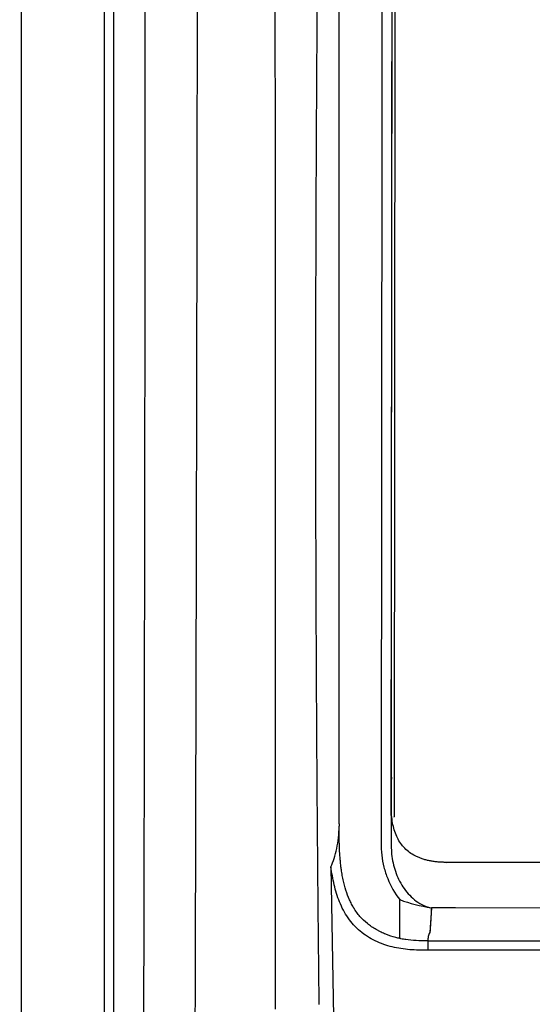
# Model space of a CAD drawing. Header units: millimetres. Extents: x -3.03 to 0.78, y -0.23 to 0.59.
# Tile 43 of 165: x 0.0692 to 0.097, y 0.1472 to 0.2007. Entities that reach past the tile are written whole.
import ezdxf

# ---------------------------------------------------------------- set-up
doc = ezdxf.new("R2010")
doc.units = ezdxf.units.MM

msp = doc.modelspace()

# ---------------------------------------------------------------- linework, layer by layer
at = {"color": 7, "linetype": 'Continuous', "lineweight": 25}
for p, q in [((0.086539, 0.157025), (0.086539, 0.253735)), ((0.089363, 0.157477), (0.089451, 0.253294)), ((0.089601, 0.253146), (0.089513, 0.157407)), ((0.069287, 0.231252), (0.069287, 0.076542)), ((0.073797, 0.076608), (0.073797, 0.231186)), ((0.074297, 0.231186), (0.074297, 0.076608)), ((0.089364, 0.157921), (0.089365, 0.159547)), ((0.089513, 0.157376), (0.089513, 0.157407)), ((0.092219, 0.154942), (0.092364, 0.154929)), ((0.092219, 0.154942), (0.224181, 0.154942)), ((0.086089, 0.154681), (0.086221, 0.146555)), ((0.089825, 0.150797), (0.089825, 0.152909)), ((0.091547, 0.152461), (0.091461, 0.151132)), ((0.092839, 0.152456), (0.091547, 0.152461)), ((0.100371, 0.152429), (0.092839, 0.152456)), ((0.091336, 0.150664), (0.091336, 0.15016)), ((0.09134, 0.150664), (0.225064, 0.150664)), ((0.225064, 0.15016), (0.091336, 0.15016))]:
    msp.add_line(p, q, dxfattribs=at)
for points, knots in [([(0.074297, 0.277288), (0.074297, 0.277288), (0.074297, 0.277288), (0.074297, 0.277288), (0.144092, 0.18798), (-0.014994, 0.366578), (0.074297, 0.277288)], [0.000000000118, 0.000000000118, 0.000000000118, 0.000000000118, 0.000002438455, 0.000002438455, 0.000002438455, 0.000002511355, 0.000002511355, 0.000002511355, 0.000002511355]), ([(0.082936, 0.269263), (0.082939, 0.268088), (0.082944, 0.265758), (0.082952, 0.262293), (0.082959, 0.25889), (0.082966, 0.255547), (0.082973, 0.252265), (0.082979, 0.249044), (0.082985, 0.245884), (0.082991, 0.242785), (0.082997, 0.239747), (0.083003, 0.23677), (0.083008, 0.233855), (0.083013, 0.231001), (0.083017, 0.228207), (0.083022, 0.225476), (0.083026, 0.222805), (0.083029, 0.220196), (0.083033, 0.217648), (0.083036, 0.215161), (0.083039, 0.212736), (0.083042, 0.210372), (0.083049, 0.203818), (0.083058, 0.192837), (0.083062, 0.181543), (0.083063, 0.173924), (0.083062, 0.169951), (0.083061, 0.165245), (0.083059, 0.159804), (0.083057, 0.153631), (0.083055, 0.149272), (0.083054, 0.146969)], [0, 0, 0, 0, 0.028884, 0.057264, 0.08514, 0.112512, 0.139381, 0.165746, 0.191608, 0.216967, 0.241822, 0.266174, 0.290023, 0.313369, 0.336211, 0.358551, 0.380388, 0.401721, 0.422552, 0.44288, 0.462705, 0.482027, 0.500847, 0.623426, 0.751237, 0.77771, 0.810176, 0.848638, 0.893095, 0.943548, 1, 1, 1, 1]), ([(0.227596, 0.155887), (0.22761, 0.156331), (0.22759, 0.156775), (0.227585, 0.157662), (0.227586, 0.158106), (0.227585, 0.159436), (0.227584, 0.160324), (0.227582, 0.162986), (0.22758, 0.16476), (0.227575, 0.170085), (0.227572, 0.173634), (0.227563, 0.184283), (0.227556, 0.191382), (0.227536, 0.212678), (0.227522, 0.226869), (0.227509, 0.242822), (0.227507, 0.244594), (0.227504, 0.247252), (0.227503, 0.248138), (0.227502, 0.24991), (0.227501, 0.250796), (0.227494, 0.252124), (0.227492, 0.252567), (0.227497, 0.253231), (0.227504, 0.253454), (0.227476, 0.253893), (0.227437, 0.25411), (0.227304, 0.254535), (0.227214, 0.254735), (0.226991, 0.255114), (0.226858, 0.255294), (0.226412, 0.255776), (0.226042, 0.256031), (0.225442, 0.256282), (0.225231, 0.256345), (0.224802, 0.25642), (0.224584, 0.256431), (0.223931, 0.256471), (0.223496, 0.256499), (0.222191, 0.256587), (0.22132, 0.256648), (0.218705, 0.256819), (0.216958, 0.256926), (0.21346, 0.257132), (0.211708, 0.25723), (0.206445, 0.257511), (0.202927, 0.25768), (0.192351, 0.25813), (0.185269, 0.258357), (0.171077, 0.258655), (0.163966, 0.258725), (0.149749, 0.258705), (0.14264, 0.258613), (0.128456, 0.258275), (0.12138, 0.258032), (0.110815, 0.257555), (0.107302, 0.257377), (0.102046, 0.257082), (0.100298, 0.256979), (0.096805, 0.256759), (0.095062, 0.256641), (0.092886, 0.256498), (0.092451, 0.25647), (0.091799, 0.256429), (0.091581, 0.256416), (0.091155, 0.25634), (0.090948, 0.25628), (0.090545, 0.256111), (0.090353, 0.256004), (0.089998, 0.255752), (0.089832, 0.255605), (0.089537, 0.255278), (0.089408, 0.2551), (0.089189, 0.254717), (0.089099, 0.254511), (0.088968, 0.254092), (0.088926, 0.253874), (0.088901, 0.253541), (0.088901, 0.25343), (0.088902, 0.253207), (0.088902, 0.253096), (0.088904, 0.252539), (0.088903, 0.252094), (0.088898, 0.250758), (0.088898, 0.249867), (0.088895, 0.245413), (0.088891, 0.241849), (0.088874, 0.224024), (0.088861, 0.209751), (0.088842, 0.188336), (0.088835, 0.181197), (0.088825, 0.170489), (0.088822, 0.16692), (0.088817, 0.161566), (0.088815, 0.159782), (0.088814, 0.157551), (0.088813, 0.157105), (0.088812, 0.156436), (0.088813, 0.156213), (0.088811, 0.155767), (0.088819, 0.155545), (0.08887, 0.155107), (0.088909, 0.154891), (0.089016, 0.154463), (0.089085, 0.15425), (0.089331, 0.153634), (0.089546, 0.153253), (0.089825, 0.152909)], [0, 0, 0, 0, 0.003906, 0.003906, 0.007812, 0.007812, 0.015625, 0.015625, 0.03125, 0.03125, 0.0625, 0.0625, 0.125, 0.125, 0.25, 0.25, 0.265625, 0.265625, 0.273437, 0.273437, 0.28125, 0.28125, 0.285156, 0.285156, 0.287109, 0.287109, 0.289062, 0.289062, 0.291016, 0.291016, 0.292969, 0.292969, 0.296875, 0.296875, 0.298828, 0.298828, 0.300781, 0.300781, 0.304687, 0.304687, 0.3125, 0.3125, 0.328125, 0.328125, 0.34375, 0.34375, 0.375, 0.375, 0.4375, 0.4375, 0.5, 0.5, 0.5625, 0.5625, 0.625, 0.625, 0.65625, 0.65625, 0.671875, 0.671875, 0.6875, 0.6875, 0.691406, 0.691406, 0.693359, 0.693359, 0.695312, 0.695312, 0.697266, 0.697266, 0.699219, 0.699219, 0.701172, 0.701172, 0.703125, 0.703125, 0.705078, 0.705078, 0.706055, 0.706055, 0.707031, 0.707031, 0.710937, 0.710937, 0.71875, 0.71875, 0.75, 0.75, 0.875, 0.875, 0.9375, 0.9375, 0.96875, 0.96875, 0.984375, 0.984375, 0.988281, 0.988281, 0.990234, 0.990234, 0.992187, 0.992187, 0.994141, 0.994141, 0.996094, 0.996094, 1, 1, 1, 1]), ([(0.085451, 0.147222), (0.085438, 0.148379), (0.085413, 0.150692), (0.085381, 0.154161), (0.085352, 0.15763), (0.085328, 0.161096), (0.085308, 0.164562), (0.085292, 0.168026), (0.08528, 0.171489), (0.085272, 0.174951), (0.085268, 0.178411), (0.085269, 0.18187), (0.085274, 0.185327), (0.085283, 0.188783), (0.085296, 0.192237), (0.085313, 0.19569), (0.085334, 0.199142), (0.08536, 0.202591), (0.08539, 0.20604), (0.085424, 0.209487), (0.085462, 0.212932), (0.085504, 0.216375), (0.085551, 0.219817), (0.085601, 0.223257), (0.085656, 0.226696), (0.085715, 0.230133), (0.085778, 0.233568), (0.085846, 0.237001), (0.085918, 0.240433), (0.085993, 0.243863), (0.086073, 0.247291), (0.086157, 0.250717), (0.086217, 0.253001), (0.086247, 0.254142)], [0, 0, 0, 0, 0.0324542, 0.0648947, 0.0973217, 0.1297351, 0.162135, 0.1945215, 0.2268945, 0.2592543, 0.2916008, 0.3239341, 0.3562542, 0.3885613, 0.4208553, 0.4531364, 0.4854046, 0.5176599, 0.5499025, 0.5821324, 0.6143497, 0.6465545, 0.6787467, 0.7109266, 0.7430941, 0.7752494, 0.8073925, 0.8395235, 0.8716425, 0.9037496, 0.9358448, 0.9679282, 1, 1, 1, 1]), ([(0.078511, 0.088653), (0.07852, 0.090554), (0.078544, 0.095693), (0.078581, 0.104128), (0.07862, 0.113949), (0.078657, 0.123812), (0.078691, 0.133706), (0.078723, 0.143631), (0.078751, 0.153592), (0.078782, 0.165952), (0.078815, 0.180732), (0.078844, 0.197955), (0.078866, 0.215234), (0.078871, 0.226765), (0.078874, 0.232534)], [0, 0, 0, 0, 0.040577, 0.109685, 0.178876, 0.248095, 0.317176, 0.386284, 0.455475, 0.524694, 0.643169, 0.761784, 0.880821, 1, 1, 1, 1]), ([(0.075687, 0.077448), (0.075743, 0.088668), (0.075792, 0.100002), (0.075886, 0.125499), (0.075927, 0.139706), (0.075988, 0.168273), (0.076008, 0.182632), (0.076023, 0.208044), (0.076023, 0.219087), (0.076017, 0.230119)], [2.8627155, 2.8627155, 2.8627155, 2.8627155, 2.9332665, 2.9332665, 3.0202462, 3.0202462, 3.107226, 3.107226, 3.1739441, 3.1739441, 3.1739441, 3.1739441]), ([(0.103318, 0.092587), (0.103318, 0.092587), (0.103318, 0.092587), (0.103318, 0.092587), (0.021528, 0.072175), (0.120623, 0.197299), (0.103318, 0.092587)], [0, 0, 0, 0, 0.000002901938, 0.000002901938, 0.000002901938, 0.000002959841, 0.000002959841, 0.000002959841, 0.000002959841]), ([(0.089365, 0.159547), (0.089356, 0.158307), (0.089354, 0.157068), (0.089362, 0.155674), (0.089367, 0.15552), (0.089398, 0.15521), (0.089422, 0.155056), (0.089489, 0.154747), (0.089532, 0.154593), (0.089634, 0.154296), (0.089694, 0.154151), (0.089899, 0.153729), (0.090074, 0.153461), (0.090489, 0.152993), (0.090733, 0.152789), (0.091011, 0.152644)], [0, 0, 0, 0, 0.5, 0.5, 0.5625, 0.5625, 0.625, 0.625, 0.6875, 0.6875, 0.75, 0.75, 0.875, 0.875, 1, 1, 1, 1]), ([(0.092364, 0.154929), (0.092286, 0.15493), (0.092134, 0.154931), (0.091909, 0.154946), (0.091692, 0.15497), (0.091484, 0.155004), (0.091284, 0.155047), (0.091093, 0.155101), (0.090911, 0.155164), (0.090739, 0.155238), (0.090527, 0.155348), (0.090283, 0.155511), (0.09003, 0.155749), (0.089817, 0.156026), (0.089586, 0.156451), (0.089401, 0.15709), (0.089364, 0.157631), (0.089364, 0.157921), (0.089364, 0.157921)], [0, 0, 0, 0, 0.047882, 0.094194, 0.139012, 0.182408, 0.224455, 0.265229, 0.304807, 0.343276, 0.380732, 0.452118, 0.523693, 0.594129, 0.666869, 0.821246, 0.999725, 1, 1, 1, 1]), ([(0.086089, 0.154681), (0.086153, 0.154827), (0.086212, 0.154982), (0.086319, 0.155313), (0.086367, 0.155491), (0.086445, 0.155869), (0.086474, 0.156065), (0.086515, 0.156468), (0.086527, 0.156676), (0.086534, 0.156886)], [0, 0, 0, 0, 0.25, 0.25, 0.5, 0.5, 0.75, 0.75, 1, 1, 1, 1]), ([(0.089825, 0.150797), (0.089752, 0.150813), (0.089679, 0.150831), (0.089422, 0.150899), (0.089241, 0.150958), (0.088978, 0.151063), (0.088891, 0.1511), (0.088786, 0.151151), (0.088764, 0.151161), (0.088719, 0.151184), (0.088697, 0.151195), (0.08863, 0.15123), (0.088587, 0.151254), (0.088372, 0.151377), (0.088212, 0.151487), (0.087917, 0.151728), (0.087783, 0.151859), (0.0876, 0.15207), (0.087542, 0.152142), (0.08746, 0.152255), (0.087433, 0.152293), (0.087395, 0.152352), (0.087382, 0.152371), (0.087363, 0.152401), (0.087357, 0.152411), (0.087344, 0.15243), (0.087338, 0.152441), (0.087326, 0.15246), (0.087322, 0.152468), (0.087311, 0.152485), (0.087306, 0.152494), (0.08729, 0.152521), (0.08728, 0.152539), (0.087249, 0.152593), (0.087229, 0.15263), (0.08717, 0.152743), (0.087133, 0.152821), (0.087025, 0.153062), (0.08696, 0.153234), (0.086845, 0.153596), (0.086794, 0.153787), (0.086729, 0.154088), (0.086709, 0.15419), (0.086682, 0.154347), (0.086673, 0.154399), (0.086661, 0.154479), (0.086657, 0.154506), (0.086651, 0.154547), (0.086649, 0.15456), (0.086646, 0.154587), (0.086644, 0.154602), (0.08664, 0.154626), (0.086639, 0.154635), (0.086637, 0.154655), (0.086635, 0.154666), (0.086631, 0.154697), (0.086629, 0.154718), (0.086621, 0.154782), (0.086616, 0.154825), (0.086602, 0.154957), (0.086594, 0.155048), (0.086578, 0.155237), (0.086572, 0.155334), (0.086563, 0.155485), (0.08656, 0.155536), (0.086557, 0.155614), (0.086556, 0.15564), (0.086554, 0.155693), (0.086553, 0.155721), (0.086551, 0.155771), (0.08655, 0.155793), (0.086548, 0.15584), (0.086548, 0.155864), (0.086546, 0.155935), (0.086544, 0.155982), (0.086541, 0.156125), (0.08654, 0.156219), (0.086537, 0.156504), (0.086537, 0.156694), (0.086538, 0.156884)], [0.1631639, 0.1631639, 0.1631639, 0.1631639, 0.1875, 0.1875, 0.25, 0.25, 0.28125, 0.28125, 0.2890625, 0.2890625, 0.296875, 0.296875, 0.3125, 0.3125, 0.375, 0.375, 0.4375, 0.4375, 0.46875, 0.46875, 0.484375, 0.484375, 0.4921875, 0.4921875, 0.4960938, 0.4960938, 0.5, 0.5, 0.5039062, 0.5039062, 0.5078125, 0.5078125, 0.515625, 0.515625, 0.53125, 0.53125, 0.5625, 0.5625, 0.625, 0.625, 0.6875, 0.6875, 0.71875, 0.71875, 0.734375, 0.734375, 0.7421875, 0.7421875, 0.7460938, 0.7460938, 0.75, 0.75, 0.7539062, 0.7539062, 0.7578125, 0.7578125, 0.765625, 0.765625, 0.78125, 0.78125, 0.8125, 0.8125, 0.84375, 0.84375, 0.859375, 0.859375, 0.8671875, 0.8671875, 0.875, 0.875, 0.8828125, 0.8828125, 0.890625, 0.890625, 0.90625, 0.90625, 0.9375, 0.9375, 1, 1, 1, 1]), ([(0.091336, 0.15016), (0.091012, 0.15016), (0.090688, 0.150166), (0.090047, 0.150216), (0.089729, 0.150264), (0.08926, 0.150378), (0.089105, 0.150424), (0.088798, 0.150532), (0.088644, 0.150594), (0.088201, 0.150807), (0.087926, 0.150981), (0.087548, 0.151299), (0.087429, 0.151414), (0.08721, 0.151656), (0.087109, 0.151784), (0.086831, 0.152186), (0.086678, 0.152482), (0.086434, 0.153086), (0.086339, 0.153398), (0.086189, 0.154033), (0.086132, 0.154357), (0.086089, 0.154681)], [0, 0, 0, 0, 0.125, 0.125, 0.25, 0.25, 0.3125, 0.3125, 0.375, 0.375, 0.5, 0.5, 0.5625, 0.5625, 0.625, 0.625, 0.75, 0.75, 0.875, 0.875, 1, 1, 1, 1]), ([(0.224036, 0.154929), (0.202092, 0.154923), (0.180146, 0.154919), (0.136254, 0.154919), (0.114308, 0.154923), (0.092364, 0.154929)], [0, 0, 0, 0, 0.5, 0.5, 1, 1, 1, 1]), ([(0.091535, 0.152461), (0.091534, 0.152417), (0.091531, 0.152307), (0.091521, 0.152108), (0.091504, 0.15183), (0.091483, 0.151497), (0.091468, 0.151254), (0.091461, 0.151132)], [0, 0, 0, 0, 0.097737, 0.247845, 0.450335, 0.725167, 1, 1, 1, 1]), ([(0.091336, 0.150664), (0.091329, 0.150664), (0.091321, 0.150664), (0.091314, 0.150664), (0.090886, 0.150664), (0.090499, 0.150685), (0.090111, 0.150743), (0.090068, 0.15075), (0.089985, 0.150765), (0.089934, 0.150775), (0.089866, 0.150789), (0.089846, 0.150793), (0.089825, 0.150797)], [-0.0021629, -0.0021629, -0.0021629, -0.0021629, 0, 0, 0, 0.125, 0.125, 0.140625, 0.140625, 0.15625, 0.15625, 0.1631598, 0.1631598, 0.1631598, 0.1631598]), ([(0.091461, 0.151132), (0.091431, 0.151097), (0.091416, 0.151058), (0.091383, 0.150981), (0.091371, 0.150942), (0.091351, 0.150823), (0.091347, 0.150743), (0.091343, 0.150664)], [0, 0, 0, 0, 0.25, 0.25, 0.5, 0.5, 1, 1, 1, 1])]:
    msp.add_open_spline(points, degree=3, knots=knots, dxfattribs=at)
for points in [[(0.089365, 0.159547), (0.089394, 0.190835), (0.089423, 0.222096), (0.089451, 0.253331)], [(0.086538, 0.157025), (0.086537, 0.156979), (0.086537, 0.156932), (0.086536, 0.156885)], [(0.089825, 0.152908), (0.09037, 0.152694), (0.090941, 0.152563), (0.091516, 0.152461)], [(0.091011, 0.152644), (0.09117, 0.15256), (0.091339, 0.152498), (0.091516, 0.152461)], [(0.091547, 0.152461), (0.091543, 0.152461), (0.091539, 0.152461), (0.091535, 0.152461)]]:
    msp.add_open_spline(points, degree=3, dxfattribs=at)

doc.saveas('drawing.dxf')
